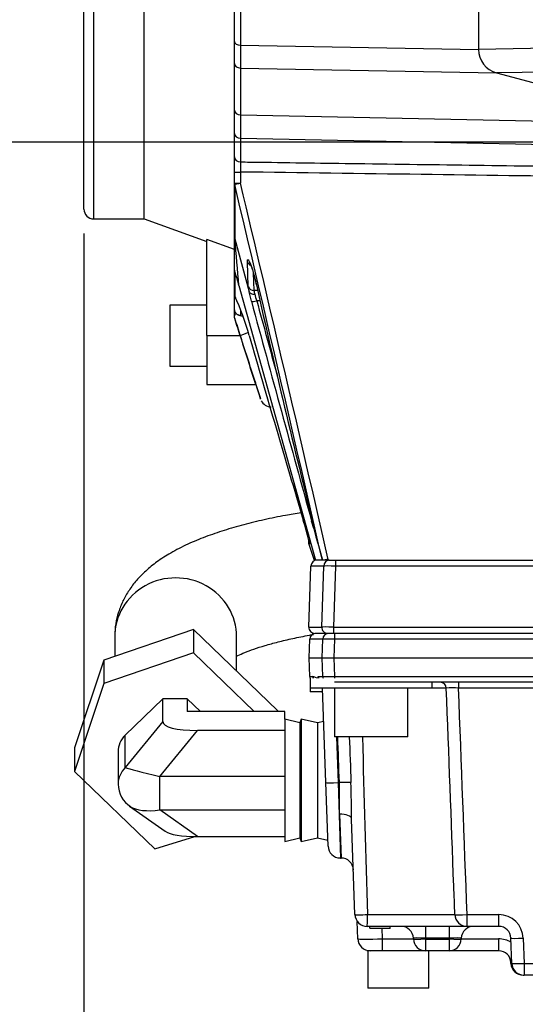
# Model space of a CAD drawing. Header units: inches. Extents: x -13.9 to 83.8, y -28.8 to 34.3.
# Tile 29 of 90: x 0.1 to 2.7, y 10.8 to 15.9. Entities that reach past the tile are written whole.
import ezdxf

# ---------------------------------------------------------------- set-up
doc = ezdxf.new("R2010")
doc.units = ezdxf.units.IN
doc.header["$MEASUREMENT"] = 0
for name, color, linetype in [('10-24_05_[SOCKET', 7, 'Continuous'), ('25-20_125_[SOCKE', 7, 'Continuous'), ('2_CYLINDER_W_STO', 7, 'Continuous'), ('C40007R_HIGH_PRE', 7, 'Continuous'), ('C80042_HIGH_PRES', 7, 'Continuous'), ('DIMS', 4, 'Continuous'), ('ELBOW_90_DEG_.38', 7, 'Continuous'), ('FILTER_COVER_DRA', 7, 'Continuous'), ('HEAD_MACHINED_C4', 7, 'Continuous'), ('THORGREN_R4000_G', 7, 'Continuous'), ('WASHER', 7, 'Continuous'), ('WASHER_LOCK___10', 7, 'Continuous')]:
    doc.layers.add(name, color=color, linetype=linetype)
doc.styles.get("Standard").update_dxf_attribs({"font": 'arial.ttf', "height": 0.6322})
doc.dimstyles.get("Standard").update_dxf_attribs({"dimtxt": 0.6322, "dimasz": 0.6322, "dimexe": 0.6322, "dimexo": 0.125, "dimgap": 0.09, "dimtad": 0, "dimtih": 1, "dimtoh": 1, "dimzin": 0, "dimdsep": 46, "dimtxsty": 'Standard', "dimcen": 0.09, "dimadec": 0, "dimazin": 0, "dimtfac": 1, "dimtofl": 0, "dimtmove": 0, "dimatfit": 3, "dimfxl": 1, "dimtolj": 1, "dimtzin": 0, "dimarcsym": 0})

# ---------------------------------------------------------------- blocks, each defined once
blk = doc.blocks.new('*D46')
at = {"layer": 'Defpoints', "color": 0, "transparency": 16777216}
for p in [(-3.5545, 21.1318), (8.8263, 21.1318), (8.8263, 15.2518)]:
    blk.add_point(p, dxfattribs=at)
at = {"layer": 'DIMS', "color": 0, "lineweight": -2, "transparency": 16777216}
for p, q in [((8.7013, 21.1318), (-4.1867, 21.1318)), ((-3.5545, 20.4996), (-3.5545, 19.137)), ((-3.5545, 15.884), (-3.5545, 17.2465)), ((8.7013, 15.2518), (-4.1867, 15.2518))]:
    blk.add_line(p, q, dxfattribs=at)
at = {"layer": 'DIMS', "color": 0, "transparency": 16777216}
for points in [[(-3.6599, 20.4996), (-3.4492, 20.4996), (-3.5545, 21.1318)], [(-3.6599, 15.884), (-3.4492, 15.884), (-3.5545, 15.2518)]]:
    blk.add_solid(points, dxfattribs=at)
at = {"layer": 'DIMS', "color": 0, "transparency": 16777216, "insert": (-3.5545, 18.1918), "char_height": 0.6322, "attachment_point": 5}
blk.add_mtext('\\A1;6.00"\\PC OF SLOT', dxfattribs=at)
blk = doc.blocks.new('*D49')
at = {"layer": 'Defpoints', "color": 0, "transparency": 16777216}
for p in [(0.4601, 14.9093), (21.6045, 11.3603), (21.6045, 8.1824)]:
    blk.add_point(p, dxfattribs=at)
at = {"layer": 'DIMS', "color": 0, "lineweight": -2, "transparency": 16777216}
for p, q in [((0.4601, 14.7843), (0.4601, 7.5502)), ((21.6045, 11.2353), (21.6045, 7.5502)), ((1.0923, 8.1824), (10.3752, 8.1824)), ((20.9723, 8.1824), (11.6894, 8.1824))]:
    blk.add_line(p, q, dxfattribs=at)
at = {"layer": 'DIMS', "color": 0, "transparency": 16777216}
for points in [[(1.0923, 8.2878), (1.0923, 8.077), (0.4601, 8.1824)], [(20.9723, 8.2878), (20.9723, 8.077), (21.6045, 8.1824)]]:
    blk.add_solid(points, dxfattribs=at)
at = {"layer": 'DIMS', "color": 0, "transparency": 16777216, "insert": (11.0323, 8.1824), "char_height": 0.6322, "attachment_point": 5}
blk.add_mtext('\\A1;"A"', dxfattribs=at)

msp = doc.modelspace()

# ---------------------------------------------------------------- linework, layer by layer
at = {"layer": '10-24_05_[SOCKET', "color": 7, "linetype": 'Continuous'}
for p, q in [((0.9001, 14.4178), (0.9001, 14.1058)), ((1.0901, 14.4178), (0.9001, 14.4178)), ((0.9001, 14.1058), (1.0901, 14.1058)), ((2.2265, 11.1117), (1.9145, 11.1117)), ((1.9145, 11.1117), (1.9145, 10.9217)), ((2.2265, 10.9217), (2.2265, 11.1117)), ((2.2265, 10.9217), (1.9145, 10.9217))]:
    msp.add_line(p, q, dxfattribs=at)
at = {"layer": '25-20_125_[SOCKE', "color": 7, "linetype": 'Continuous'}
for p, q in [((1.7443, 12.4575), (1.7443, 12.2075)), ((2.1193, 12.2075), (2.1193, 12.4575)), ((2.1193, 12.2075), (1.7443, 12.2075))]:
    msp.add_line(p, q, dxfattribs=at)
at = {"layer": '2_CYLINDER_W_STO', "color": 7, "linetype": 'Continuous'}
for p, q in [((1.2618, 20.23), (1.2618, 15.7483)), ((2.4813, 20.2491), (2.4813, 15.7276)), ((1.2313, 15.7685), (1.2313, 20.2112)), ((5.7395, 15.7829), (2.4813, 15.7276)), ((1.2313, 15.6549), (1.2313, 15.7685)), ((1.2618, 15.7483), (2.4813, 15.7276)), ((1.2618, 15.7483), (1.2618, 15.632)), ((1.2313, 15.4171), (1.2313, 15.6549)), ((1.2618, 15.632), (2.574, 15.6069)), ((1.2618, 15.632), (1.2618, 15.3923)), ((5.7395, 15.6589), (2.574, 15.6069)), ((2.574, 15.6069), (3.5527, 15.3446)), ((1.2313, 15.2976), (1.2313, 15.4171)), ((1.2618, 15.3923), (3.5527, 15.3446)), ((1.2618, 15.3923), (1.2618, 15.273)), ((1.2313, 15.1771), (1.2313, 15.2976)), ((1.2618, 15.273), (3.399, 15.2289)), ((1.2618, 15.273), (1.2618, 15.1514)), ((1.2313, 15.0997), (1.2313, 15.1771)), ((1.2313, 15.0423), (1.2313, 15.0997)), ((1.2313, 15.0997), (1.2618, 15.0997)), ((1.2618, 15.0997), (1.2618, 15.0423)), ((1.2313, 14.7664), (1.2313, 15.0423)), ((1.2313, 15.0423), (1.2618, 15.0423)), ((1.2313, 14.5966), (1.2313, 14.7664)), ((1.2313, 14.7664), (1.2329, 14.7576)), ((1.2329, 14.7576), (1.306, 14.4869)), ((1.3021, 14.5131), (1.2974, 14.6399)), ((1.2313, 14.4732), (1.2313, 14.5966)), ((1.3277, 14.5824), (1.3309, 14.4928)), ((1.2542, 14.5185), (1.6465, 13.1123)), ((1.2313, 14.3945), (1.2313, 14.4732)), ((1.3176, 14.4378), (1.306, 14.4869)), ((1.3499, 14.4922), (1.3309, 14.4928)), ((1.3616, 14.4401), (1.3453, 14.4403)), ((1.2313, 14.3608), (1.2313, 14.3945)), ((1.2615, 14.3927), (1.2615, 14.3651)), ((1.2313, 14.3531), (1.2313, 14.3608)), ((1.2615, 14.2563), (1.2741, 14.2179)), ((1.3401, 14.0118), (1.3641, 13.9397)), ((1.637, 13.2738), (1.6261, 13.3123)), ((1.637, 13.2738), (1.6813, 13.1123)), ((1.6123, 13.1946), (1.6397, 13.1122)), ((1.6813, 13.1123), (1.6465, 13.1123)), ((1.7118, 13.1123), (1.6813, 13.1123)), ((1.7118, 13.1158), (1.7118, 13.1123)), ((1.7126, 13.1123), (1.7118, 13.1158)), ((1.7126, 13.1123), (1.7118, 13.1123)), ((1.7126, 13.1123), (3.5495, 13.1123))]:
    msp.add_line(p, q, dxfattribs=at)
for centre, radius, start, end in [((2.6063, 15.7276), 0.125, 180, 255), ((4.3772, 15.1255), 3.1155, 179.5242, 180.4758), ((-268.517, -48.9392), 277.2319, 12.933799, 13.341892), ((-251.1189, -44.9252), 259.4072, 12.929073, 13.366042), ((-21.2538, 12.6291), 22.5872, 4.79833, 5.40722), ((1.2504, 14.5966), 0.0191, 180.1331, 203.4364), ((0.3867, 14.2949), 0.8959, 14.4502, 19.1663), ((47.461, 24.8512), 47.2604, 192.62469, 194.18386), ((1.2626, 14.4732), 0.0312, 180, 210.1121), ((1.4836, 14.5261), 0.1819, 184.1281, 192.4682), ((1.4231, 14.5022), 0.0927, 185.8305, 197.4844), ((1.6415, 14.5509), 0.3162, 194.0086, 200.4755), ((0.1169, 13.9432), 1.2315, 15.0657, 25.0028), ((432.1332, 131.9251), 446.5483, 195.254146, 195.403885), ((559.9768, 167.366), 579.1852, 195.3096772, 195.3486156), ((5.5761, 15.7051), 4.5502, 197.2844, 198.5137), ((4.1317, 15.2249), 3.0293, 196.7735, 198.6486), ((1.3447, 14.8085), 0.4512, 259.3786, 260.7907), ((1.7726, 14.5823), 0.5461, 203.6623, 205.4529), ((-13.9381, 9.207), 16.0174, 17.17549, 18.39006), ((-14.0295, 9.203), 16.1043, 17.37345, 18.14373), ((212.2773, 75.6038), 219.7079, 196.21194, 196.469023), ((1.4194, 13.9531), 0.0564, 205.3113, 269.3251), ((-0.7283, 12.6036), 2.4193, 14.6077, 17.1572), ((33.2273, 22.0605), 32.7896, 195.54363, 195.6464), ((-14.6029, 9.1987), 16.7469, 13.91377, 14.07266), ((1.6419, 13.2046), 0.0313, 160.6927, 198.5122), ((-0.7283, 12.6036), 2.4193, 14.1624, 14.6077), ((0.6907, 12.9785), 0.9932, 12.9795, 14.4135), ((2.2281, 13.3719), 0.5958, 195.0569, 196.9169), ((1.6883, 13.2067), 0.0313, 182.4753, 195.111), ((1.6375, 13.2318), 0.0391, 301.823, 303.507), ((1.6877, 13.2071), 0.0297, 188.7537, 191.9986), ((0.6907, 12.9785), 0.9932, 12.836, 12.9795), ((1.9957, 10.551), 2.5805, 96.3179, 96.9982)]:
    msp.add_arc(centre, radius, start, end, dxfattribs=at)
for centre, major_axis, ratio, start_param, end_param in [((1.2626, 15.7685), (-0.0312, 0), 0.648247, 0, 1.544616), ((1.2626, 15.6549), (-0.0312, 0), 0.732181, 0, 1.544616), ((1.2626, 15.4171), (-0.0312, 0), 0.79465, 0, 1.544616), ((1.2626, 15.2976), (-0.0312, 0), 0.787398, 0, 1.544616), ((1.2626, 15.1771), (-0.0312, 0), 0.821579, 0, 1.544616), ((1.2626, 15.0423), (-0.0313, 0), 0.839221, 0, 0.276222), ((1.2626, 15.0423), (-0.0304, -0.0073), 0.006083, 4.737852, 6.134329), ((1.3275, 14.6478), (-0.0312, -0.0011), 0.893967, 0.248093, 1.12279), ((1.2626, 14.4732), (-0.0312, 0), 0.96521, 0, 0.319967), ((1.332, 14.5217), (-0.0312, -0.0012), 0.926916, 0.264447, 1.50176), ((1.2626, 14.4732), (0.027, 0.0157), 0.933219, 2.910651, 3.141593), ((1.3464, 14.4473), (-0.0301, -0.0082), 0.209963, 0.2453, 1.477305), ((1.2626, 14.3945), (-0.0312, 0), 0.993416, 0, 0.660048), ((1.3183, 14.2791), (-0.0569, -0.019), 0.065445, 4.986627, 6.258253), ((1.6559, 13.3212), (-0.0301, -0.0083), 0.209787, 0.099101, 0.559239), ((1.6829, 13.2254), (-0.0301, -0.0084), 0.786098, 5.936944, 6.184095), ((1.6473, 13.2048), (0.0011, -0.0312), 0.999896, 4.600091, 4.977282)]:
    msp.add_ellipse(centre, major_axis=major_axis, ratio=ratio, start_param=start_param, end_param=end_param, dxfattribs=at)
for points, knots in [([(1.2618, 15.1514), (1.2936, 15.151), (1.3255, 15.1505), (1.3573, 15.1501), (1.5252, 15.1478), (1.6931, 15.1454), (1.8611, 15.1431), (2.2687, 15.1375), (2.6764, 15.1319), (3.084, 15.1263)], [0, 0, 0, 0, 0.052416, 0.052416, 0.052416, 0.328883, 0.328883, 0.328883, 1, 1, 1, 1]), ([(3.084, 15.0748), (2.7854, 15.0789), (2.4869, 15.0829), (2.1883, 15.087), (1.8795, 15.0912), (1.5706, 15.0954), (1.2618, 15.0997)], [0, 0, 0, 0, 0.491516, 0.491516, 0.491516, 1, 1, 1, 1]), ([(1.2325, 15.0352), (1.2326, 14.9821), (1.2326, 14.9324), (1.2328, 14.8397), (1.2328, 14.7969), (1.2329, 14.7576)], [0, 0, 0, 0, 0.5, 0.5, 1, 1, 1, 1]), ([(1.2974, 14.6399), (1.2973, 14.6445), (1.2975, 14.6477), (1.2986, 14.6504), (1.299, 14.6509), (1.3001, 14.6513), (1.3007, 14.6511), (1.3021, 14.65), (1.3029, 14.6491), (1.3047, 14.6465), (1.3056, 14.645), (1.3086, 14.6392), (1.3109, 14.634), (1.3157, 14.6217), (1.3182, 14.6143), (1.3221, 14.6023), (1.3234, 14.5981), (1.3261, 14.5893), (1.3274, 14.5847), (1.3313, 14.5708), (1.3339, 14.5612), (1.3388, 14.5414), (1.3411, 14.5315), (1.3433, 14.5218)], [0, 0, 0, 0, 0.125, 0.125, 0.1875, 0.1875, 0.25, 0.25, 0.3125, 0.3125, 0.375, 0.375, 0.5, 0.5, 0.625, 0.625, 0.6875, 0.6875, 0.75, 0.75, 0.875, 0.875, 1, 1, 1, 1]), ([(1.3081, 14.6378), (1.3081, 14.6378), (1.3081, 14.6378), (1.309, 14.6363), (1.3121, 14.6299), (1.3177, 14.6155), (1.3252, 14.5922), (1.3333, 14.5631), (1.3398, 14.5372), (1.3424, 14.5246), (1.3432, 14.521)], [0.1972421, 0.1972421, 0.1972421, 0.1972421, 0.2025006, 0.2566139, 0.3434248, 0.4722128, 0.622483, 0.782594, 0.947243, 1, 1, 1, 1]), ([(1.306, 14.4869), (1.3077, 14.4827), (1.3114, 14.4792), (1.3217, 14.4747), (1.3282, 14.4738), (1.3347, 14.4743)], [0, 0, 0, 0, 0.5, 0.5, 1, 1, 1, 1]), ([(1.2313, 14.3608), (1.2313, 14.3654), (1.2327, 14.3682), (1.2361, 14.3726), (1.2379, 14.3742), (1.2379, 14.3755)], [0, 0, 0, 0, 0.5, 0.5, 1, 1, 1, 1]), ([(1.2379, 14.3755), (1.2379, 14.3759), (1.2381, 14.376), (1.2387, 14.3757), (1.2391, 14.3755), (1.2396, 14.3752), (1.2403, 14.3746), (1.2408, 14.3743), (1.2414, 14.3738), (1.2422, 14.3732), (1.2428, 14.3728), (1.2435, 14.3723), (1.2443, 14.3718), (1.2452, 14.3712), (1.2461, 14.3707), (1.247, 14.3701), (1.2479, 14.3696), (1.2489, 14.3692), (1.2498, 14.3687), (1.2513, 14.368), (1.2527, 14.3674), (1.2541, 14.367), (1.256, 14.3663), (1.2578, 14.3658), (1.2594, 14.3655), (1.2602, 14.3653), (1.2609, 14.3652), (1.2615, 14.3651)], [0, 0, 0, 0, 0.228544, 0.228544, 0.228544, 0.360206, 0.360206, 0.360206, 0.454083, 0.454083, 0.454083, 0.527077, 0.527077, 0.527077, 0.600389, 0.600389, 0.600389, 0.670212, 0.670212, 0.670212, 0.77926, 0.77926, 0.77926, 0.9295, 0.9295, 0.9295, 1, 1, 1, 1]), ([(1.6124, 13.2158), (1.6135, 13.2118), (1.6154, 13.205), (1.6164, 13.2012), (1.6165, 13.2001), (1.6166, 13.2001)], [0, 0, 0, 0, 0.2296739, 0.4642379, 0.5522194, 0.5522194, 0.5522194, 0.5522194])]:
    msp.add_open_spline(points, degree=3, knots=knots, dxfattribs=at)
for points in [[(1.2329, 14.589), (1.2329, 14.5405), (1.2329, 14.4987), (1.2329, 14.4637)], [(1.6175, 13.1955), (1.6142, 13.195), (1.6122, 13.1947), (1.6122, 13.1947)]]:
    msp.add_open_spline(points, degree=3, dxfattribs=at)
at = {"layer": 'C40007R_HIGH_PRE', "color": 7, "linetype": 'Continuous'}
for p, q in [((1.6117, 12.7698), (1.6226, 13.0821)), ((1.6887, 13.0821), (1.6226, 13.0821)), ((1.6781, 12.7698), (1.6887, 13.0821)), ((1.7489, 13.0821), (1.7384, 12.7698)), ((3.5495, 13.0821), (1.7489, 13.0821)), ((1.6117, 12.7698), (1.6781, 12.7698)), ((1.7384, 12.7698), (3.3859, 12.7698)), ((1.7093, 12.7375), (1.6429, 12.7375)), ((1.7395, 12.7375), (1.7093, 12.7375)), ((3.3859, 12.7375), (1.7395, 12.7375))]:
    msp.add_line(p, q, dxfattribs=at)
for centre, major_axis, ratio, start_param, end_param in [((1.6538, 13.081), (0.0313, 0), 0.999391, 1.570796, 3.106686), ((1.7199, 13.081), (0, 0.0312), 0.999391, 0, 1.53589), ((1.75, 13.081), (0, 0.0312), 0.034899, 0, 1.53589), ((1.7511, 13.081), (-0.0625, 0.0011), 0.016857, 4.748148, 6.247995), ((1.6429, 12.7687), (0.0313, 0), 0.999391, 3.106686, 4.712389), ((1.7093, 12.7687), (0, 0.0313), 0.999391, 1.53589, 3.141593), ((1.7406, 12.7687), (-0.0625, 0.0011), 0.016857, 4.748148, 6.247995), ((1.7395, 12.7687), (0, 0.0312), 0.034899, 1.53589, 3.141593)]:
    msp.add_ellipse(centre, major_axis=major_axis, ratio=ratio, start_param=start_param, end_param=end_param, dxfattribs=at)
at = {"layer": 'C80042_HIGH_PRES', "color": 7, "linetype": 'Continuous'}
for p, q in [((0.6173, 12.7198), (0.6173, 12.6198)), ((1.2423, 12.5444), (1.2423, 12.7198))]:
    msp.add_line(p, q, dxfattribs=at)
msp.add_ellipse((0.9298, 12.7198), major_axis=(0.3125, 0), ratio=0.965926, start_param=0, end_param=3.141593, dxfattribs=at)
for points, knots in [([(1.5717, 13.3553), (1.5451, 13.3509), (1.4807, 13.3396), (1.3819, 13.3194), (1.2768, 13.2939), (1.1764, 13.265), (1.0807, 13.2321), (0.9893, 13.1943), (0.9069, 13.1521), (0.8359, 13.1066), (0.7778, 13.0599), (0.7299, 13.0113), (0.6906, 12.96), (0.6591, 12.9053), (0.636, 12.8477), (0.6204, 12.7843), (0.6183, 12.7443), (0.6173, 12.7198)], [0.3394991, 0.3394991, 0.3394991, 0.3394991, 0.3744069, 0.4253739, 0.4770156, 0.5295866, 0.5834507, 0.639105, 0.6970542, 0.7476515, 0.7918998, 0.8312909, 0.8674044, 0.9013796, 0.9340248, 0.9659179, 1, 1, 1, 1]), ([(1.2416, 12.6207), (1.2438, 12.6218), (1.2563, 12.6278), (1.2838, 12.6398), (1.3303, 12.6572), (1.3871, 12.6755), (1.4538, 12.6938), (1.5298, 12.7118), (1.5924, 12.7244), (1.6291, 12.731), (1.6363, 12.7323)], [0.3191374, 0.3191374, 0.3191374, 0.3191374, 0.3284306, 0.3704693, 0.4146171, 0.4606301, 0.5082192, 0.5570972, 0.6070052, 0.6191583, 0.6191583, 0.6191583, 0.6191583])]:
    msp.add_open_spline(points, degree=3, knots=knots, dxfattribs=at)
at = {"layer": 'ELBOW_90_DEG_.38', "color": 7, "linetype": 'Continuous'}
for p, q in [((1.0211, 12.7581), (0.5621, 12.6009)), ((1.0211, 12.7581), (1.0211, 12.6377)), ((1.4516, 12.3422), (1.0211, 12.7581)), ((1.0211, 12.6377), (0.5621, 12.4805)), ((1.3314, 12.3378), (1.0211, 12.6377)), ((0.5621, 12.6009), (0.4123, 12.1508)), ((0.5621, 12.6009), (0.5621, 12.4805)), ((0.5621, 12.4805), (0.4123, 12.0304)), ((0.8645, 12.4026), (0.6716, 12.2163)), ((0.8645, 12.2865), (0.8645, 12.4026)), ((0.9895, 12.4026), (0.8645, 12.4026)), ((1.0565, 12.3378), (0.9895, 12.4026)), ((0.9895, 12.4026), (0.9895, 12.3378)), ((1.4895, 12.3378), (0.9895, 12.3378)), ((1.4516, 12.3422), (1.4516, 12.3378)), ((1.4895, 12.2978), (1.4895, 12.3378)), ((0.8645, 12.2865), (0.6716, 12.0503)), ((1.4895, 12.2978), (1.4895, 11.6728)), ((1.5658, 12.2793), (1.4895, 12.2978)), ((1.5727, 12.2978), (1.5658, 12.2793)), ((1.5658, 12.2793), (1.5658, 11.6913)), ((1.5727, 12.2978), (1.5727, 11.6728)), ((1.6573, 12.2793), (1.5727, 12.2978)), ((1.6888, 12.287), (1.6573, 12.2793)), ((1.6573, 12.2793), (1.6573, 11.6913)), ((0.6716, 12.0503), (0.6716, 12.2163)), ((0.8484, 12.0046), (1.0413, 12.2408)), ((1.4895, 12.2408), (1.0413, 12.2408)), ((0.4123, 12.1508), (0.4123, 12.0304)), ((0.635, 12.1309), (0.635, 11.965)), ((0.4123, 12.0304), (0.823, 11.6337)), ((1.4895, 12.0046), (0.8484, 12.0046)), ((0.8484, 11.8338), (0.8484, 12.0046)), ((0.6939, 11.8534), (0.8765, 11.7243)), ((1.0413, 11.6975), (0.8484, 11.8338)), ((0.8484, 11.8338), (1.4895, 11.8338)), ((0.823, 11.6337), (1.0284, 11.6975)), ((1.0413, 11.6975), (1.4895, 11.6975)), ((1.4895, 11.6728), (1.5658, 11.6913)), ((1.5658, 11.6913), (1.5727, 11.6728)), ((1.5727, 11.6728), (1.6573, 11.6913)), ((1.6573, 11.6913), (1.7101, 11.6783))]:
    msp.add_line(p, q, dxfattribs=at)
msp.add_arc((0.7709, 11.9656), 0.1359, 180.2834, 237.8856, dxfattribs=at)
for centre, major_axis, ratio, start_param, end_param in [((1.218, 12.3323), (0.3534, 0.0481), 0.220264, 3.111617, 4.158815), ((0.76, 12.1309), (0.125, 0), 0.965926, 2.356194, 3.141593), ((0.76, 11.965), (0.125, 0), 0.965926, 2.356194, 3.125651), ((0.9368, 11.9878), (-0.27, 0.0646), 0.016232, 0.194006, 1.241204), ((0.9368, 11.9878), (-0.2659, -0.1064), 0.440061, 0.299135, 1.063021), ((1.218, 11.789), (0.3534, 0.0481), 0.220264, 3.373416, 4.158815)]:
    msp.add_ellipse(centre, major_axis=major_axis, ratio=ratio, start_param=start_param, end_param=end_param, dxfattribs=at)
at = {"layer": 'FILTER_COVER_DRA', "color": 7, "linetype": 'Continuous'}
for p, q in [((1.8636, 11.1733), (1.8604, 11.2631)), ((1.9866, 11.2275), (1.9885, 11.1733)), ((1.9885, 11.1733), (2.1477, 11.1733)), ((1.9885, 11.1733), (1.9885, 11.1125)), ((2.3933, 11.1733), (2.5847, 11.1733)), ((2.5847, 11.1733), (2.5847, 11.1125)), ((1.9885, 11.1125), (1.9265, 11.1125)), ((2.2102, 11.1125), (1.9885, 11.1125)), ((2.5847, 11.1125), (2.3308, 11.1125)), ((2.6478, 11.0478), (2.6476, 11.051)), ((2.7102, 10.9876), (2.7102, 10.9875)), ((2.7102, 10.9875), (2.7146, 10.9875))]:
    msp.add_line(p, q, dxfattribs=at)
for centre, radius, start, end in [((1.9265, 11.1755), 0.063, 182, 270), ((2.5844, 11.0475), 0.1257, 58.9073, 89.8888), ((2.5847, 11.0495), 0.063, 2, 90), ((2.7102, 11.05), 0.0625, 182, 270)]:
    msp.add_arc(centre, radius, start, end, dxfattribs=at)
for centre, major_axis, ratio, start_param, end_param in [((1.9886, 11.1755), (-0.125, -0.0022), 0.017573, 0.000304, 1.569883), ((2.7101, 11.0531), (0.0625, 0.0022), 0.983206, 3.130103, 4.006139)]:
    msp.add_ellipse(centre, major_axis=major_axis, ratio=ratio, start_param=start_param, end_param=end_param, dxfattribs=at)
msp.add_open_spline([(1.9126, 11.1127), (1.9105, 11.1128), (1.9094, 11.1128), (1.9094, 11.1128)], degree=3, dxfattribs=at)
at = {"layer": 'HEAD_MACHINED_C4', "color": 7, "linetype": 'Continuous'}
for p, q in [((1.6133, 12.6125), (1.6166, 12.7076)), ((1.683, 12.7076), (1.6166, 12.7076)), ((1.6798, 12.6125), (1.683, 12.7076)), ((1.7433, 12.7076), (1.7401, 12.6125)), ((3.3859, 12.7076), (1.7433, 12.7076)), ((1.6133, 12.6125), (1.6798, 12.6125)), ((1.6166, 12.5174), (1.6133, 12.6125)), ((1.6798, 12.6125), (1.7401, 12.6125)), ((1.683, 12.5174), (1.6798, 12.6125)), ((1.7401, 12.6125), (3.3859, 12.6125)), ((1.7401, 12.6125), (1.7433, 12.5174)), ((1.6166, 12.5174), (1.6315, 12.5174)), ((1.6315, 12.5174), (1.6331, 12.5161)), ((1.659, 12.5081), (1.6605, 12.5174)), ((1.6605, 12.5174), (1.683, 12.5174)), ((1.7433, 12.5174), (3.2486, 12.5174)), ((1.6998, 11.9735), (1.6829, 12.4575)), ((3.2497, 12.4875), (1.7443, 12.4875)), ((2.3162, 12.4573), (2.1193, 12.4573)), ((2.3786, 12.4875), (2.3786, 12.4573)), ((3.1664, 12.4573), (2.3786, 12.4573)), ((1.7541, 12.2075), (1.7623, 11.9735)), ((1.7112, 11.6478), (1.6998, 11.9735)), ((1.7623, 11.9735), (1.7687, 11.9735)), ((1.7623, 11.9735), (1.7736, 11.5875)), ((1.7688, 11.8122), (1.7779, 11.5875)), ((1.8484, 11.2978), (1.8313, 11.7871)), ((1.7736, 11.5875), (1.7779, 11.5875)), ((1.9135, 11.2978), (2.3605, 11.2978)), ((2.4229, 11.2978), (2.5851, 11.2978)), ((2.4229, 11.2375), (2.4229, 11.2978)), ((2.5851, 11.2375), (2.5851, 11.2978)), ((2.4229, 11.2375), (1.9108, 11.2375)), ((1.9238, 11.2275), (1.9238, 11.2375)), ((1.9238, 11.2275), (2.0291, 11.2275)), ((2.0291, 11.2262), (2.0291, 11.2375)), ((2.2101, 11.2375), (2.2101, 11.1772)), ((2.3309, 11.2375), (2.3309, 11.1772)), ((2.5851, 11.2375), (2.4229, 11.2375)), ((2.1478, 11.1728), (2.1476, 11.1772)), ((2.3309, 11.1772), (2.2101, 11.1772)), ((2.2101, 11.1772), (2.2102, 11.1728)), ((2.2102, 11.1728), (2.3308, 11.1728)), ((2.2102, 11.1728), (2.2102, 11.1125)), ((2.3308, 11.1728), (2.3309, 11.1772)), ((2.3308, 11.1728), (2.3308, 11.1125)), ((2.3934, 11.1772), (2.3932, 11.1728)), ((2.6521, 11.0478), (2.6476, 11.1772)), ((2.7101, 11.1772), (2.7146, 11.0478)), ((2.3308, 11.1125), (2.2102, 11.1125)), ((2.7146, 11.0478), (2.8264, 11.0478)), ((2.7146, 11.0478), (2.7146, 10.9875)), ((2.8264, 10.9875), (2.7146, 10.9875))]:
    msp.add_line(p, q, dxfattribs=at)
for centre, radius, start, end in [((1.6207, 12.4551), 0.0623, 60.9486, 78.4981), ((2.285, 12.4562), 0.0312, 1.8506, 89.9839), ((-203.7553, 4.1562), 206.2385, 2.024986, 2.306799), ((2.3461, 11.9305), 0.5278, 86.4614, 93.247), ((-319.0619, -0.3912), 321.6972, 2.082316, 2.288982), ((-5.4574, 11.8857), 7.2267, 359.41744, 0.69608), ((-16.6183, 11.5495), 18.4512, 0.73763, 1.31876), ((1.7736, 11.65), 0.0625, 182, 268.8184), ((1.7779, 11.525), 0.0625, 2, 90.9394), ((-378.0108, -2.466), 380.6202, 2.072353, 2.094357), ((1.9108, 11.3), 0.0625, 182, 270), ((2.4229, 11.3), 0.0625, 182.0873, 270), ((2.5851, 11.1728), 0.125, 2, 90), ((2.0851, 11.175), 0.0625, 2, 90), ((2.4558, 11.175), 0.0625, 90, 178), ((2.5851, 11.175), 0.0625, 2, 90), ((2.2102, 11.175), 0.0625, 182, 270), ((2.3308, 11.175), 0.0625, 270, 358), ((2.7146, 11.05), 0.0625, 182, 270)]:
    msp.add_arc(centre, radius, start, end, dxfattribs=at)
for centre, major_axis, ratio, start_param, end_param in [((1.6476, 12.7065), (-0.031, 0), 0.999391, 4.712389, 6.248279), ((1.714, 12.7065), (0, -0.031), 0.999391, 3.141593, 4.677482), ((1.7455, 12.7065), (-0.0625, 0.001), 0.016723, 4.748148, 6.247995), ((1.7443, 12.7065), (0, -0.031), 0.034899, 3.141593, 4.677482), ((1.6476, 12.5185), (-0.031, 0), 0.999391, 0.034907, 0.425721), ((1.6625, 12.5185), (0, 0.031), 0.999391, 1.605703, 1.933538), ((1.6641, 12.5172), (0.0062, 0.0304), 0.999357, 1.806325, 2.091369), ((1.6819, 12.5106), (0.0151, 0.0271), 0.999171, 2.112401, 2.179879), ((1.6914, 12.5185), (0, 0.031), 0.999391, 1.605703, 1.933538), ((1.7455, 12.5185), (-0.0625, -0.001), 0.016723, 0.03519, 1.535037), ((1.714, 12.5185), (0, 0.031), 0.999391, 1.605703, 1.933538), ((1.7443, 12.5185), (0, 0.031), 0.034899, -4.677482, -4.349647), ((1.7455, 12.4562), (-0.0626, 0.0011), 0.017391, 4.714518, 4.874272), ((1.7623, 11.9757), (0.0625, 0.0022), 0.034878, 3.141593, 4.711171), ((1.7687, 11.9713), (0.0625, 0.0023), 0.034877, 0.320019, 1.569538), ((1.7688, 11.7849), (-0.0625, -0.0022), 0.437858, 3.141593, 4.6971), ((1.9108, 11.3), (-0.0625, -0.0022), 0.036399, 0, 1.612251), ((1.9108, 11.3), (0, -0.0625), 0.042713, 0, 1.53589), ((2.4229, 11.3), (0.0625, 0.0023), 0.034876, 3.098867, 3.14159), ((2.4229, 11.3), (0.0625, 0.0023), 0.034876, 3.14159, 4.711118), ((2.2102, 11.175), (0.0626, -0.0022), 0.034709, 1.574441, 3.14402), ((2.2102, 11.175), (-0.0625, -0.0022), 0.034878, 0, 1.569578), ((2.3308, 11.175), (-0.0625, 0.0022), 0.034878, 1.572014, 3.141593), ((2.3308, 11.175), (-0.0626, -0.0022), 0.034709, 3.139166, 4.708744), ((2.7101, 11.1793), (0.0625, 0.0022), 0.034878, 3.141593, 4.711171), ((2.7146, 11.05), (0.0625, 0.0022), 0.034878, 3.141593, 4.711171)]:
    msp.add_ellipse(centre, major_axis=major_axis, ratio=ratio, start_param=start_param, end_param=end_param, dxfattribs=at)
for points in [[(1.7687, 11.9735), (1.7659, 12.0515), (1.763, 12.1295), (1.7602, 12.2075)], [(1.8196, 12.2075), (1.8224, 12.1297), (1.8252, 12.0519), (1.8279, 11.9742)], [(1.8863, 12.2075), (1.8952, 11.9043), (1.9043, 11.601), (1.9135, 11.2978)]]:
    msp.add_open_spline(points, degree=3, dxfattribs=at)
at = {"layer": 'THORGREN_R4000_G', "color": 7, "linetype": 'Continuous'}
for p, q in [((0.5101, 14.8593), (0.5101, 21.2893)), ((0.7691, 14.8593), (0.7691, 21.2893)), ((0.4601, 14.9093), (0.4601, 21.2393)), ((0.5101, 14.8593), (0.7691, 14.8593)), ((0.7691, 14.8593), (1.0901, 14.744)), ((1.2313, 14.7026), (1.0901, 14.7534)), ((1.0901, 14.2618), (1.0901, 14.7534)), ((1.0901, 14.2618), (1.2597, 14.2618)), ((1.0901, 14.2618), (1.0901, 14.0118)), ((1.0901, 14.0118), (1.3401, 14.0118))]:
    msp.add_line(p, q, dxfattribs=at)
msp.add_arc((0.5101, 14.9093), 0.05, 180, 270, dxfattribs=at)
at = {"layer": 'WASHER', "color": 7, "linetype": 'Continuous'}
for p, q in [((1.6193, 12.5075), (1.6193, 12.4575)), ((1.6193, 12.4575), (1.6193, 12.4375)), ((2.2443, 12.4575), (1.6193, 12.4575)), ((2.2443, 12.4575), (2.2443, 12.4875)), ((1.6836, 12.4375), (1.6193, 12.4375))]:
    msp.add_line(p, q, dxfattribs=at)
at = {"layer": 'WASHER_LOCK___10', "color": 7, "linetype": 'Continuous'}
for p, q in [((1.9145, 11.1136), (1.9145, 11.1117)), ((2.2265, 11.1117), (1.9145, 11.1117)), ((2.2265, 11.1117), (2.2265, 11.1125))]:
    msp.add_line(p, q, dxfattribs=at)

# ---------------------------------------------------------------- dimensions: what is measured, and where the dimension line sits
at = {"layer": 'DIMS'}
dim = msp.add_linear_dim(base=(-3.5545, 21.1318), p1=(8.8263, 15.2518), p2=(8.8263, 21.1318), angle=90, text='6.00"\\PC OF SLOT', dimstyle='Standard', override={"dimpost": '"'}, dxfattribs=at)
dim.commit()
dim.dimension.update_dxf_attribs({"geometry": '*D46', "text_midpoint": (-3.5545, 18.1918)})
dim = msp.add_linear_dim(base=(21.6045, 8.1824), p1=(0.4601, 14.9093), p2=(21.6045, 11.3603), text='"A"', dimstyle='Standard', override={"dimpost": '"'}, dxfattribs=at)
dim.commit()
dim.dimension.update_dxf_attribs({"geometry": '*D49', "text_midpoint": (11.0323, 8.1824)})

doc.saveas('drawing.dxf')
